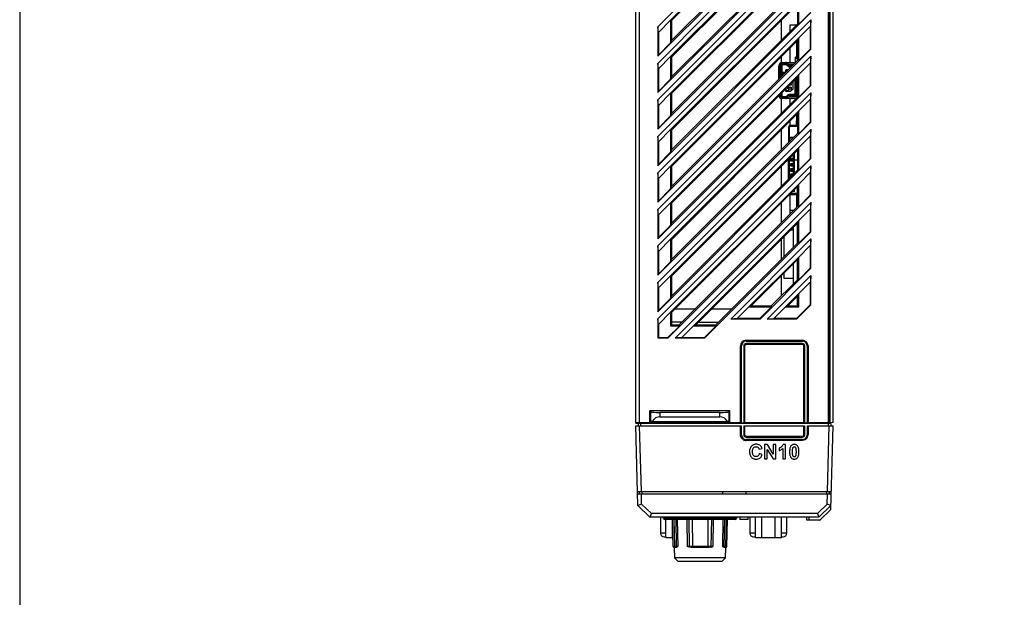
# Model space of a CAD drawing. Header units: millimetres. Extents: x 4414 to 5520, y -269 to 495.
# Tile 27 of 53: x 4414 to 4624, y 40 to 163. Entities that reach past the tile are written whole.
import ezdxf

# ---------------------------------------------------------------- set-up
doc = ezdxf.new("R2010")
doc.units = ezdxf.units.MM
doc.header["$LTSCALE"] = 23.1
doc.layers.get('0').update_dxf_attribs({"linetype": 'CONTINUOUS'})
doc.layers.add('TEXT', color=7, linetype='CONTINUOUS')

msp = doc.modelspace()

# ---------------------------------------------------------------- linework, layer by layer
at = {"color": 0, "linetype": 'Continuous'}
for p, q in [((4545.274, 76.622), (4545.274, 220.047)), ((4587.274, 76.753), (4587.274, 220.047)), ((4546.074, 76.712), (4546.074, 215.559)), ((4586.297, 76.712), (4586.297, 215.559)), ((4586.397, 76.71), (4586.397, 215.557)), ((4586.408, 215.462), (4586.408, 76.708)), ((4586.564, 215.459), (4586.564, 76.716)), ((4552.673, 162.455), (4579.983, 189.765)), ((4579.784, 189.286), (4552.88, 162.37)), ((4549.967, 154.779), (4582.581, 187.392)), ((4552.883, 158.127), (4579.784, 185.015)), ((4552.673, 154.677), (4579.983, 181.987)), ((4579.784, 181.508), (4552.88, 154.592)), ((4549.967, 147), (4582.581, 179.614)), ((4552.883, 150.349), (4579.784, 177.237)), ((4552.673, 146.899), (4579.983, 174.209)), ((4579.784, 173.73), (4552.88, 146.813)), ((4549.967, 139.222), (4582.581, 171.836)), ((4552.883, 142.57), (4579.784, 169.459)), ((4552.673, 139.121), (4579.983, 166.431)), ((4579.784, 165.952), (4552.88, 139.035)), ((4579.674, 165.841), (4579.674, 161.571)), ((4579.784, 161.681), (4579.784, 165.952)), ((4579.983, 161.599), (4579.983, 166.432)), ((4549.967, 131.444), (4582.581, 164.058)), ((4579.983, 161.599), (4582.483, 164.099)), ((4550.065, 159.849), (4552.673, 162.457)), ((4552.673, 162.457), (4552.677, 157.627)), ((4552.673, 162.455), (4552.88, 162.37)), ((4552.88, 162.37), (4552.883, 158.127)), ((4552.883, 134.792), (4579.784, 161.681)), ((4576.274, 158.172), (4576.274, 162.439)), ((4579.983, 161.599), (4579.784, 161.681)), ((4582.581, 162.53), (4582.483, 161.153)), ((4582.581, 156.28), (4582.581, 162.521)), ((4550.065, 159.849), (4549.967, 161.029)), ((4549.967, 161.02), (4549.967, 154.779)), ((4550.065, 159.849), (4550.065, 155.016)), ((4578.174, 160.071), (4578.174, 161.435)), ((4578.174, 161.435), (4579.538, 161.435)), ((4579.983, 158.654), (4582.483, 161.153)), ((4582.483, 156.32), (4582.483, 161.153)), ((4550.065, 155.016), (4552.677, 157.627)), ((4552.673, 131.343), (4579.983, 158.653)), ((4552.677, 157.627), (4552.883, 158.127)), ((4579.784, 158.174), (4552.88, 131.257)), ((4579.574, 154.527), (4579.574, 157.963)), ((4579.674, 153.792), (4579.674, 158.063)), ((4579.983, 158.653), (4579.784, 158.174)), ((4579.784, 153.903), (4579.784, 158.174)), ((4579.983, 153.82), (4579.983, 158.654)), ((4549.967, 123.666), (4582.581, 156.28)), ((4578.174, 153.427), (4578.174, 156.562)), ((4579.784, 157.047), (4579.674, 157.047)), ((4579.674, 156.047), (4579.784, 156.047)), ((4579.674, 155.547), (4579.784, 155.547)), ((4579.983, 153.82), (4582.483, 156.32)), ((4582.581, 156.28), (4582.483, 156.32)), ((4549.967, 154.779), (4550.065, 155.016)), ((4550.065, 152.071), (4549.967, 153.251)), ((4549.967, 153.242), (4549.967, 147)), ((4550.065, 152.071), (4552.673, 154.679)), ((4552.673, 154.679), (4552.677, 149.849)), ((4552.673, 154.677), (4552.88, 154.592)), ((4552.88, 154.592), (4552.883, 150.349)), ((4552.883, 127.014), (4579.784, 153.903)), ((4576.274, 153.427), (4576.274, 154.661)), ((4576.424, 153.427), (4579.074, 153.427)), ((4576.424, 150.544), (4576.424, 153.177)), ((4577.206, 153.177), (4576.424, 153.177)), ((4577.206, 153.177), (4577.206, 153.027)), ((4579.274, 153.627), (4579.274, 154.527)), ((4579.674, 154.527), (4579.274, 154.527)), ((4579.274, 154.377), (4579.674, 154.377)), ((4579.983, 153.82), (4579.784, 153.903)), ((4579.983, 150.876), (4582.483, 153.375)), ((4582.581, 154.752), (4582.483, 153.375)), ((4582.483, 148.542), (4582.483, 153.375)), ((4582.581, 148.502), (4582.581, 154.743)), ((4550.065, 152.071), (4550.065, 147.237)), ((4575.724, 149.844), (4575.724, 152.727)), ((4575.974, 152.727), (4575.974, 150.094)), ((4575.974, 152.727), (4576.124, 152.727)), ((4576.424, 153.027), (4576.124, 152.727)), ((4576.124, 150.244), (4576.124, 152.727)), ((4576.124, 152.153), (4576.377, 152.177)), ((4576.377, 151.678), (4576.124, 151.702)), ((4576.413, 152.191), (4576.128, 152.252)), ((4576.128, 151.603), (4576.413, 151.664)), ((4576.274, 152.877), (4576.274, 152.987)), ((4576.377, 152.177), (4576.377, 151.678)), ((4576.424, 153.027), (4577.206, 153.027)), ((4576.524, 150.977), (4576.524, 151.377)), ((4576.524, 151.377), (4577.174, 151.377)), ((4576.774, 151.027), (4576.774, 151.327)), ((4576.774, 151.327), (4577.174, 151.327)), ((4576.907, 151.027), (4576.774, 151.027)), ((4576.869, 151.027), (4576.869, 151.327)), ((4577.274, 151.877), (4577.174, 151.777)), ((4577.174, 151.777), (4577.174, 151.294)), ((4577.174, 151.777), (4577.274, 151.736)), ((4577.758, 151.877), (4577.274, 151.877)), ((4577.274, 151.877), (4577.315, 151.777)), ((4577.274, 151.736), (4577.315, 151.777)), ((4577.274, 151.393), (4577.274, 151.736)), ((4577.315, 151.777), (4577.658, 151.777)), ((4577.468, 152.873), (4577.599, 152.945)), ((4578.908, 153.027), (4577.845, 153.027)), ((4578.793, 152.912), (4578.08, 152.912)), ((4578.08, 152.512), (4578.08, 152.662)), ((4578.543, 152.662), (4578.08, 152.662)), ((4578.08, 152.512), (4578.393, 152.512)), ((4578.724, 152.912), (4578.724, 153.027)), ((4550.065, 147.237), (4552.677, 149.849)), ((4552.656, 123.546), (4579.983, 150.874)), ((4552.677, 149.849), (4552.883, 150.349)), ((4579.784, 150.395), (4552.863, 123.46)), ((4575.699, 150.324), (4575.706, 150.326)), ((4575.699, 149.82), (4575.699, 150.324)), ((4575.706, 150.326), (4575.706, 149.827)), ((4576.142, 150.262), (4576.142, 150.391)), ((4576.142, 150.391), (4576.264, 150.384)), ((4576.857, 150.977), (4576.524, 150.977)), ((4578.324, 148.934), (4578.324, 148.577)), ((4578.774, 147.822), (4578.774, 149.384)), ((4579.224, 146.942), (4579.224, 149.834)), ((4579.624, 149.197), (4579.224, 149.197)), ((4579.624, 149.177), (4579.224, 149.177)), ((4579.374, 149.197), (4579.374, 149.984)), ((4579.374, 146.942), (4579.374, 149.177)), ((4579.624, 146.127), (4579.624, 150.235)), ((4579.624, 149.727), (4579.674, 149.727)), ((4579.674, 149.427), (4579.624, 149.427)), ((4579.624, 148.927), (4579.674, 148.927)), ((4579.674, 150.285), (4579.674, 146.014)), ((4579.983, 150.874), (4579.784, 150.395)), ((4579.784, 146.124), (4579.784, 150.395)), ((4579.983, 146.042), (4579.983, 150.876)), ((4549.967, 115.888), (4582.581, 148.502)), ((4549.967, 147), (4550.065, 147.237)), ((4550.065, 144.292), (4552.673, 146.9)), ((4552.673, 146.9), (4552.677, 142.071)), ((4552.673, 146.899), (4552.88, 146.813)), ((4576.339, 146.948), (4576.413, 146.964)), ((4576.377, 146.978), (4576.369, 146.978)), ((4576.377, 146.986), (4576.377, 146.978)), ((4576.424, 145.977), (4576.424, 147.033)), ((4577.174, 147.777), (4577.174, 147.377)), ((4577.174, 147.377), (4577.274, 147.419)), ((4577.174, 147.377), (4577.274, 147.277)), ((4577.274, 147.419), (4577.274, 147.883)), ((4577.315, 147.377), (4577.274, 147.419)), ((4577.274, 147.277), (4577.315, 147.377)), ((4578.074, 147.277), (4577.274, 147.277)), ((4577.824, 147.377), (4577.315, 147.377)), ((4577.624, 147.952), (4577.624, 148.002)), ((4577.624, 148.002), (4577.774, 148.002)), ((4577.774, 147.952), (4577.624, 147.952)), ((4577.774, 148.002), (4577.774, 147.952)), ((4577.824, 148.434), (4577.824, 148.177)), ((4577.824, 148.177), (4578.324, 148.177)), ((4577.824, 147.777), (4577.824, 147.377)), ((4578.324, 147.777), (4577.824, 147.777)), ((4578.061, 147.277), (4577.824, 147.377)), ((4578.324, 148.577), (4577.967, 148.577)), ((4578.074, 147.277), (4578.774, 147.822)), ((4578.324, 148.177), (4578.324, 147.777)), ((4579.374, 146.942), (4579.224, 146.942)), ((4579.674, 148.627), (4579.624, 148.627)), ((4579.624, 148.127), (4579.674, 148.127)), ((4579.674, 147.827), (4579.624, 147.827)), ((4579.674, 147.777), (4579.624, 147.777)), ((4579.674, 146.977), (4579.624, 146.977)), ((4579.983, 146.042), (4582.483, 148.542)), ((4582.581, 148.502), (4582.483, 148.542)), ((4582.581, 146.974), (4582.483, 145.597)), ((4582.581, 140.723), (4582.581, 146.965)), ((4550.065, 144.292), (4549.967, 145.473)), ((4549.967, 145.463), (4549.967, 139.222)), ((4552.863, 119.216), (4579.784, 146.124)), ((4552.88, 146.813), (4552.883, 142.57)), ((4575.974, 146.583), (4575.974, 146.427)), ((4576.124, 146.427), (4575.974, 146.427)), ((4576.124, 146.427), (4576.124, 146.733)), ((4576.124, 146.427), (4576.424, 146.127)), ((4576.274, 146.167), (4576.274, 146.277)), ((4576.274, 142.616), (4576.274, 145.727)), ((4577.206, 146.127), (4576.424, 146.127)), ((4576.424, 145.977), (4577.206, 145.977)), ((4579.074, 145.727), (4576.424, 145.727)), ((4577.206, 146.127), (4577.206, 145.977)), ((4577.468, 146.282), (4577.599, 146.209)), ((4579.624, 146.127), (4577.845, 146.127)), ((4578.08, 146.492), (4578.08, 146.642)), ((4578.924, 146.642), (4578.08, 146.642)), ((4578.08, 146.492), (4578.924, 146.492)), ((4578.924, 146.242), (4578.08, 146.242)), ((4578.174, 144.515), (4578.174, 145.727)), ((4578.724, 146.127), (4578.724, 146.242)), ((4578.924, 146.642), (4578.924, 146.492)), ((4579.624, 146.277), (4579.141, 146.277)), ((4579.174, 146.119), (4579.174, 146.127)), ((4579.524, 145.923), (4579.524, 146.127)), ((4579.574, 145.914), (4579.574, 146.127)), ((4579.983, 146.042), (4579.784, 146.124)), ((4579.983, 143.097), (4582.483, 145.597)), ((4582.483, 140.764), (4582.483, 145.597)), ((4550.065, 144.292), (4550.065, 139.459)), ((4552.656, 115.768), (4579.983, 143.096)), ((4579.983, 143.096), (4579.784, 142.617)), ((4579.983, 138.264), (4579.983, 143.097)), ((4549.967, 108.109), (4582.581, 140.723)), ((4550.065, 139.459), (4552.677, 142.071)), ((4552.677, 142.071), (4552.883, 142.57)), ((4579.784, 142.617), (4552.863, 115.682)), ((4578.174, 140.036), (4578.174, 141.006)), ((4579.438, 141.033), (4579.455, 140.036)), ((4579.564, 140.183), (4579.574, 140.736)), ((4579.571, 140.586), (4579.674, 140.584)), ((4579.574, 140.736), (4579.574, 142.406)), ((4579.574, 140.736), (4579.674, 140.734)), ((4579.674, 142.506), (4579.674, 138.236)), ((4579.784, 138.346), (4579.784, 142.617)), ((4579.983, 138.264), (4582.483, 140.764)), ((4582.581, 140.723), (4582.483, 140.764)), ((4549.967, 139.222), (4550.065, 139.459)), ((4550.065, 136.514), (4552.673, 139.122)), ((4552.673, 139.122), (4552.677, 134.293)), ((4552.673, 139.121), (4552.88, 139.035)), ((4552.88, 139.035), (4552.883, 134.792)), ((4576.274, 134.838), (4576.274, 139.105)), ((4577.824, 139.736), (4577.824, 136.387)), ((4577.944, 139.386), (4577.824, 139.386)), ((4577.854, 139.086), (4577.854, 138.286)), ((4577.854, 139.086), (4577.944, 139.086)), ((4577.944, 139.736), (4577.944, 139.386)), ((4577.974, 139.736), (4577.944, 139.736)), ((4577.944, 139.086), (4577.944, 138.286)), ((4577.974, 139.666), (4578.174, 139.866)), ((4577.974, 136.537), (4577.974, 139.736)), ((4579.524, 140.036), (4578.124, 140.036)), ((4578.124, 139.916), (4578.124, 139.886)), ((4578.124, 139.916), (4579.374, 139.916)), ((4579.524, 139.886), (4578.124, 139.886)), ((4578.174, 139.866), (4578.174, 139.886)), ((4578.174, 139.866), (4579.674, 139.866)), ((4578.674, 139.886), (4578.674, 139.866)), ((4578.674, 139.866), (4578.733, 139.886)), ((4579.274, 139.866), (4579.274, 139.886)), ((4579.374, 139.916), (4579.374, 140.036)), ((4579.458, 139.885), (4579.458, 139.866)), ((4579.474, 140.048), (4579.474, 140.036)), ((4579.524, 140.036), (4579.524, 139.886)), ((4582.581, 139.196), (4582.483, 137.819)), ((4582.581, 132.945), (4582.581, 139.186)), ((4550.065, 136.514), (4549.967, 137.695)), ((4549.967, 137.685), (4549.967, 131.444)), ((4550.065, 136.514), (4550.065, 131.681)), ((4552.863, 111.438), (4579.784, 138.346)), ((4577.944, 137.986), (4577.824, 137.986)), ((4577.824, 137.136), (4577.974, 137.136)), ((4577.824, 136.523), (4577.944, 136.523)), ((4577.854, 138.286), (4577.944, 138.286)), ((4577.944, 136.507), (4577.944, 137.986)), ((4577.966, 136.529), (4577.944, 136.523)), ((4577.974, 137.486), (4578.923, 137.486)), ((4578.723, 137.286), (4577.974, 137.286)), ((4578.024, 137.286), (4578.024, 136.587)), ((4578.524, 137.186), (4578.524, 137.087)), ((4578.623, 137.186), (4578.524, 137.186)), ((4579.983, 138.264), (4579.784, 138.346)), ((4579.983, 135.319), (4582.483, 137.819)), ((4582.483, 132.986), (4582.483, 137.819)), ((4550.065, 131.681), (4552.677, 134.293)), ((4552.673, 108.008), (4579.983, 135.318)), ((4552.677, 134.293), (4552.883, 134.792)), ((4579.784, 134.839), (4552.88, 107.922)), ((4579.674, 134.728), (4579.674, 130.458)), ((4579.983, 135.318), (4579.784, 134.839)), ((4579.784, 130.568), (4579.784, 134.839)), ((4579.983, 130.486), (4579.983, 135.319)), ((4549.967, 100.331), (4582.581, 132.945)), ((4577.824, 128.609), (4577.824, 132.877)), ((4577.824, 132.686), (4577.974, 132.686)), ((4577.944, 128.729), (4577.944, 132.998)), ((4577.974, 128.759), (4577.974, 133.028)), ((4578.274, 132.436), (4578.274, 133.036)), ((4578.274, 133.036), (4578.874, 133.036)), ((4578.874, 132.436), (4578.274, 132.436)), ((4578.514, 132.886), (4578.474, 132.806)), ((4578.474, 132.806), (4578.474, 132.666)), ((4578.874, 132.806), (4578.474, 132.806)), ((4578.874, 132.666), (4578.474, 132.666)), ((4578.474, 132.666), (4578.514, 132.586)), ((4578.874, 133.536), (4578.482, 133.536)), ((4578.874, 132.886), (4578.514, 132.886)), ((4578.514, 132.586), (4578.874, 132.586)), ((4578.621, 132.886), (4578.59, 132.806)), ((4578.59, 132.666), (4578.59, 132.806)), ((4578.59, 132.666), (4578.621, 132.586)), ((4578.632, 133.686), (4578.874, 133.686)), ((4578.874, 133.766), (4578.712, 133.766)), ((4578.824, 133.686), (4578.824, 133.536)), ((4578.824, 133.036), (4578.824, 132.886)), ((4578.824, 132.586), (4578.824, 132.436)), ((4578.874, 133.906), (4578.851, 133.906)), ((4578.874, 129.658), (4578.874, 133.928)), ((4579.674, 132.636), (4578.874, 132.636)), ((4579.074, 129.858), (4579.074, 134.128)), ((4579.983, 130.486), (4582.483, 132.986)), ((4582.581, 132.945), (4582.483, 132.986)), ((4549.967, 131.444), (4550.065, 131.681)), ((4550.065, 128.736), (4552.673, 131.344)), ((4552.673, 131.344), (4552.677, 126.514)), ((4552.673, 131.343), (4552.88, 131.257)), ((4552.88, 131.257), (4552.883, 127.014)), ((4552.883, 103.68), (4579.784, 130.568)), ((4576.274, 127.059), (4576.274, 131.327)), ((4578.274, 131.336), (4578.274, 131.936)), ((4578.274, 131.936), (4578.874, 131.936)), ((4578.874, 131.336), (4578.274, 131.336)), ((4578.274, 130.236), (4578.274, 130.836)), ((4578.274, 130.836), (4578.874, 130.836)), ((4578.874, 130.236), (4578.274, 130.236)), ((4578.514, 131.786), (4578.474, 131.706)), ((4578.474, 131.706), (4578.474, 131.566)), ((4578.874, 131.706), (4578.474, 131.706)), ((4578.874, 131.566), (4578.474, 131.566)), ((4578.474, 131.566), (4578.514, 131.486)), ((4578.514, 130.686), (4578.474, 130.606)), ((4578.474, 130.606), (4578.474, 130.466)), ((4578.874, 130.606), (4578.474, 130.606)), ((4578.874, 130.466), (4578.474, 130.466)), ((4578.474, 130.466), (4578.514, 130.386)), ((4578.874, 131.786), (4578.514, 131.786)), ((4578.514, 131.486), (4578.874, 131.486)), ((4578.874, 130.686), (4578.514, 130.686)), ((4578.514, 130.386), (4578.874, 130.386)), ((4578.621, 131.786), (4578.59, 131.706)), ((4578.59, 131.566), (4578.59, 131.706)), ((4578.59, 131.566), (4578.621, 131.486)), ((4578.621, 130.686), (4578.59, 130.606)), ((4578.59, 130.466), (4578.59, 130.606)), ((4578.59, 130.466), (4578.621, 130.386)), ((4578.824, 131.936), (4578.824, 131.786)), ((4578.824, 131.486), (4578.824, 131.336)), ((4578.824, 130.836), (4578.824, 130.686)), ((4578.824, 130.386), (4578.824, 130.236)), ((4578.874, 131.799), (4578.826, 131.786)), ((4578.826, 131.486), (4578.874, 131.472)), ((4579.983, 130.486), (4579.784, 130.568)), ((4579.983, 127.541), (4582.483, 130.041)), ((4582.581, 131.418), (4582.483, 130.041)), ((4582.483, 125.208), (4582.483, 130.041)), ((4582.581, 125.167), (4582.581, 131.408)), ((4550.065, 128.736), (4549.967, 129.917)), ((4549.967, 129.907), (4549.967, 123.666)), ((4550.065, 128.736), (4550.065, 123.903)), ((4578.274, 129.136), (4578.274, 129.736)), ((4578.274, 129.736), (4578.874, 129.736)), ((4578.351, 129.136), (4578.274, 129.136)), ((4578.514, 129.586), (4578.474, 129.506)), ((4578.474, 129.506), (4578.474, 129.366)), ((4578.721, 129.506), (4578.474, 129.506)), ((4578.581, 129.366), (4578.474, 129.366)), ((4578.474, 129.366), (4578.51, 129.294)), ((4578.801, 129.586), (4578.514, 129.586)), ((4578.621, 129.586), (4578.59, 129.506)), ((4578.59, 129.375), (4578.59, 129.506)), ((4578.824, 129.736), (4578.824, 129.608)), ((4550.065, 123.903), (4552.677, 126.514)), ((4552.673, 100.23), (4579.983, 127.54)), ((4552.677, 126.514), (4552.883, 127.014)), ((4579.784, 127.061), (4552.88, 100.144)), ((4579.074, 125.936), (4578.66, 125.936)), ((4578.86, 126.136), (4578.874, 126.136)), ((4578.874, 126.136), (4578.874, 126.15)), ((4578.874, 126.136), (4579.074, 125.936)), ((4579.074, 125.936), (4579.074, 126.35)), ((4579.674, 122.68), (4579.674, 126.95)), ((4579.983, 127.54), (4579.784, 127.061)), ((4579.784, 122.79), (4579.784, 127.061)), ((4579.983, 122.708), (4579.983, 127.541)), ((4549.967, 123.666), (4550.065, 123.903)), ((4552.154, 94.74), (4582.581, 125.167)), ((4578.124, 125.336), (4579.524, 125.336)), ((4578.174, 121.18), (4578.174, 125.336)), ((4579.374, 125.456), (4578.18, 125.456)), ((4579.524, 125.486), (4578.21, 125.486)), ((4578.224, 125.496), (4578.224, 125.487)), ((4578.23, 125.506), (4579.674, 125.506)), ((4578.621, 125.506), (4578.624, 125.496)), ((4578.624, 125.487), (4578.624, 125.496)), ((4578.674, 125.486), (4578.674, 125.506)), ((4578.733, 125.486), (4578.674, 125.506)), ((4579.274, 125.486), (4579.274, 125.506)), ((4579.374, 125.336), (4579.374, 125.456)), ((4579.474, 125.323), (4579.474, 125.336)), ((4579.524, 125.336), (4579.524, 125.486)), ((4579.574, 124.636), (4579.564, 125.188)), ((4579.571, 124.786), (4579.674, 124.787)), ((4579.674, 124.637), (4579.574, 124.636)), ((4579.574, 122.58), (4579.574, 124.636)), ((4579.983, 122.708), (4582.483, 125.208)), ((4582.581, 125.167), (4582.483, 125.208)), ((4550.065, 120.958), (4549.967, 122.138)), ((4549.967, 122.129), (4549.967, 115.888)), ((4550.065, 120.958), (4552.656, 123.549)), ((4552.656, 123.549), (4552.656, 118.716)), ((4552.656, 123.546), (4552.863, 123.46)), ((4552.863, 123.46), (4552.863, 119.216)), ((4554.527, 97.545), (4579.784, 122.79)), ((4576.274, 119.281), (4576.274, 123.549)), ((4578.174, 121.935), (4578.928, 121.935)), ((4579.674, 123.337), (4579.784, 123.337)), ((4579.674, 122.68), (4579.674, 122.837)), ((4579.674, 122.837), (4579.784, 122.837)), ((4579.983, 122.708), (4579.784, 122.79)), ((4579.983, 119.763), (4582.483, 122.263)), ((4582.581, 123.64), (4582.483, 122.263)), ((4582.483, 117.43), (4582.483, 122.263)), ((4582.581, 117.389), (4582.581, 123.63)), ((4550.065, 120.958), (4550.065, 116.125)), ((4557.559, 97.338), (4579.983, 119.762)), ((4579.983, 119.762), (4579.784, 119.283)), ((4579.983, 114.93), (4579.983, 119.763)), ((4550.065, 116.125), (4552.656, 118.716)), ((4552.656, 118.716), (4552.863, 119.216)), ((4579.784, 119.283), (4558.055, 97.543)), ((4578.874, 117.737), (4578.239, 117.737)), ((4578.874, 114.102), (4578.874, 118.372)), ((4579.674, 118.837), (4579.339, 118.837)), ((4579.674, 114.902), (4579.674, 119.172)), ((4579.674, 118.837), (4579.674, 119.172)), ((4579.674, 114.902), (4579.674, 118.837)), ((4579.784, 115.012), (4579.784, 119.283)), ((4549.967, 115.888), (4550.065, 116.125)), ((4550.065, 113.18), (4552.656, 115.771)), ((4552.656, 115.771), (4552.656, 110.938)), ((4552.656, 115.768), (4552.863, 115.682)), ((4552.863, 115.682), (4552.863, 111.438)), ((4559.932, 94.74), (4582.581, 117.389)), ((4565.479, 98.76), (4582.581, 115.852)), ((4576.274, 111.503), (4576.274, 115.77)), ((4576.874, 112.103), (4576.874, 116.371)), ((4579.983, 114.93), (4582.483, 117.43)), ((4582.581, 117.389), (4582.483, 117.43)), ((4582.581, 115.861), (4582.483, 114.484)), ((4582.581, 109.611), (4582.581, 115.852)), ((4550.065, 113.18), (4549.967, 114.36)), ((4549.967, 114.351), (4549.967, 108.109)), ((4562.307, 97.542), (4579.784, 115.012)), ((4579.983, 114.93), (4579.784, 115.012)), ((4579.983, 111.985), (4582.483, 114.484)), ((4582.483, 109.651), (4582.483, 114.484)), ((4550.065, 113.18), (4550.065, 108.347)), ((4552.656, 110.938), (4552.863, 111.438)), ((4569.357, 101.358), (4579.983, 111.984)), ((4579.784, 111.504), (4569.844, 101.559)), ((4579.674, 107.123), (4579.674, 111.394)), ((4579.674, 107.123), (4579.674, 111.394)), ((4579.983, 111.984), (4579.784, 111.504)), ((4579.784, 107.234), (4579.784, 111.504)), ((4579.983, 107.151), (4579.983, 111.985)), ((4550.065, 108.347), (4552.656, 110.938)), ((4571.73, 98.76), (4582.581, 109.611)), ((4578.874, 106.337), (4578.874, 110.593)), ((4579.983, 107.151), (4582.483, 109.651)), ((4582.581, 109.611), (4582.483, 109.651)), ((4549.967, 108.109), (4550.065, 108.347)), ((4550.065, 105.401), (4552.673, 108.01)), ((4552.673, 108.01), (4552.677, 103.18)), ((4552.673, 108.008), (4552.88, 107.922)), ((4552.88, 107.922), (4552.883, 103.68)), ((4573.257, 98.76), (4582.581, 108.074)), ((4574.106, 101.558), (4579.784, 107.234)), ((4576.274, 103.725), (4576.274, 107.992)), ((4576.874, 107.437), (4576.874, 108.593)), ((4578.874, 107.437), (4576.874, 107.437)), ((4579.983, 107.151), (4579.784, 107.234)), ((4582.581, 108.083), (4582.483, 106.706)), ((4582.581, 101.833), (4582.581, 108.074)), ((4550.065, 105.401), (4549.967, 106.582)), ((4549.967, 106.572), (4549.967, 100.331)), ((4550.065, 105.401), (4550.065, 100.568)), ((4578.887, 106.337), (4578.874, 106.337)), ((4579.983, 104.207), (4582.483, 106.706)), ((4582.483, 101.873), (4582.483, 106.706)), ((4550.065, 100.568), (4552.677, 103.18)), ((4552.677, 103.18), (4552.883, 103.68)), ((4577.135, 101.358), (4579.983, 104.205)), ((4579.784, 103.726), (4577.616, 101.557)), ((4579.674, 102.337), (4579.674, 103.616)), ((4579.674, 101.556), (4579.674, 103.616)), ((4579.983, 104.205), (4579.784, 103.726)), ((4579.784, 101.556), (4579.784, 103.726)), ((4579.983, 101.358), (4579.983, 104.207)), ((4553.72, 100.984), (4557.956, 100.972)), ((4561.471, 100.961), (4565.715, 100.949)), ((4566.856, 98.858), (4569.357, 101.358)), ((4569.357, 101.358), (4569.844, 101.559)), ((4569.357, 101.358), (4574.189, 101.358)), ((4569.844, 101.559), (4574.106, 101.558)), ((4571.689, 98.858), (4574.189, 101.358)), ((4574.189, 101.358), (4574.106, 101.558)), ((4574.634, 98.858), (4577.135, 101.358)), ((4577.135, 101.358), (4577.616, 101.557)), ((4577.135, 101.358), (4579.983, 101.358)), ((4577.616, 101.557), (4579.784, 101.556)), ((4582.483, 101.873), (4579.467, 98.858)), ((4579.508, 98.76), (4582.581, 101.833)), ((4579.784, 102.337), (4579.674, 102.337)), ((4579.784, 101.837), (4579.674, 101.837)), ((4579.983, 101.358), (4579.784, 101.556)), ((4582.581, 101.833), (4582.483, 101.873)), ((4549.967, 100.331), (4550.065, 100.568)), ((4550.065, 97.623), (4549.967, 98.804)), ((4549.967, 98.794), (4549.967, 94.74)), ((4550.065, 97.623), (4552.673, 100.231)), ((4552.673, 100.231), (4552.677, 97.338)), ((4552.673, 100.23), (4552.88, 100.144)), ((4552.88, 100.144), (4552.883, 97.545)), ((4566.856, 98.858), (4565.479, 98.76)), ((4571.73, 98.76), (4565.479, 98.76)), ((4571.689, 98.858), (4566.856, 98.858)), ((4571.73, 98.76), (4571.689, 98.858)), ((4573.257, 98.76), (4574.634, 98.858)), ((4579.508, 98.76), (4573.257, 98.76)), ((4579.467, 98.858), (4574.634, 98.858)), ((4579.508, 98.76), (4579.467, 98.858)), ((4550.065, 97.623), (4550.065, 94.838)), ((4552.113, 94.838), (4554.613, 97.338)), ((4552.677, 97.338), (4552.883, 97.545)), ((4552.677, 97.338), (4554.613, 97.338)), ((4555.061, 98.078), (4552.883, 98.085)), ((4552.883, 97.545), (4554.527, 97.545)), ((4554.613, 97.338), (4554.527, 97.545)), ((4555.058, 94.838), (4557.558, 97.338)), ((4557.558, 97.338), (4562.391, 97.338)), ((4557.559, 97.338), (4558.055, 97.543)), ((4558.055, 97.543), (4562.307, 97.542)), ((4562.815, 98.051), (4558.577, 98.065)), ((4559.891, 94.838), (4562.391, 97.338)), ((4562.391, 97.338), (4562.307, 97.542)), ((4549.967, 94.74), (4550.065, 94.838)), ((4549.967, 94.74), (4552.154, 94.74)), ((4550.065, 94.838), (4552.113, 94.838)), ((4552.154, 94.74), (4552.113, 94.838)), ((4555.058, 94.838), (4553.681, 94.74)), ((4553.691, 94.74), (4559.932, 94.74)), ((4555.058, 94.838), (4559.891, 94.838)), ((4559.932, 94.74), (4559.891, 94.838)), ((4567.549, 76.712), (4567.549, 93.042)), ((4567.549, 93.042), (4567.749, 93.042)), ((4567.749, 76.705), (4567.749, 93.042)), ((4568.249, 93.042), (4568.249, 76.705)), ((4568.449, 93.042), (4568.249, 93.042)), ((4568.449, 93.042), (4568.449, 76.712)), ((4568.749, 94.242), (4568.749, 94.042)), ((4568.749, 94.242), (4580.749, 94.242)), ((4568.749, 94.042), (4580.749, 94.042)), ((4568.749, 93.342), (4568.749, 93.542)), ((4580.749, 93.542), (4568.749, 93.542)), ((4580.749, 93.342), (4568.749, 93.342)), ((4580.749, 94.242), (4580.749, 94.042)), ((4580.749, 93.342), (4580.749, 93.542)), ((4581.049, 76.712), (4581.049, 93.042)), ((4581.049, 93.042), (4581.249, 93.042)), ((4581.249, 76.705), (4581.249, 93.042)), ((4581.749, 93.042), (4581.749, 76.705)), ((4581.949, 93.042), (4581.749, 93.042)), ((4581.949, 93.042), (4581.949, 76.712)), ((4548.274, 76.712), (4548.274, 79.212)), ((4565.274, 79.212), (4548.274, 79.212)), ((4548.274, 79.212), (4548.427, 79.06)), ((4548.427, 79.06), (4548.427, 76.865)), ((4550.412, 78.844), (4550.412, 77.965)), ((4563.136, 78.844), (4550.412, 78.844)), ((4550.412, 77.965), (4563.136, 77.965)), ((4563.136, 77.965), (4563.136, 78.844)), ((4565.274, 79.212), (4565.121, 79.06)), ((4565.121, 76.865), (4565.121, 79.06)), ((4565.274, 76.712), (4565.274, 79.212)), ((4546.074, 76.712), (4545.274, 76.683)), ((4545.274, 76.627), (4553.274, 76.626)), ((4545.274, 76.622), (4549.274, 76.622)), ((4545.719, 59.046), (4545.274, 76.022)), ((4545.274, 76.022), (4567.749, 76.022)), ((4545.774, 76.522), (4545.774, 76.022)), ((4586.774, 76.522), (4545.774, 76.522)), ((4546.074, 76.712), (4567.549, 76.712)), ((4546.441, 62.047), (4546.075, 76.022)), ((4546.274, 76.522), (4546.274, 76.022)), ((4547.274, 76.622), (4547.274, 76.522)), ((4548.427, 76.865), (4548.274, 76.712)), ((4548.756, 76.973), (4564.792, 76.973)), ((4548.874, 76.622), (4548.874, 76.522)), ((4550.049, 76.627), (4550.049, 76.522)), ((4551.549, 76.522), (4551.549, 76.627)), ((4553.274, 76.658), (4553.274, 76.522)), ((4566.749, 76.658), (4553.274, 76.658)), ((4565.121, 76.865), (4565.274, 76.712)), ((4566.749, 76.658), (4566.749, 76.522)), ((4582.749, 76.623), (4566.749, 76.625)), ((4567.549, 74.117), (4567.549, 76.022)), ((4567.749, 76.694), (4568.249, 76.694)), ((4567.749, 74.122), (4567.749, 76.022)), ((4568.249, 76.022), (4568.249, 74.122)), ((4568.249, 76.022), (4581.249, 76.022)), ((4568.449, 76.712), (4581.049, 76.712)), ((4568.449, 76.022), (4568.449, 74.117)), ((4573.274, 76.522), (4573.274, 76.624)), ((4575.274, 76.624), (4575.274, 76.522)), ((4577.574, 76.522), (4577.574, 76.623)), ((4578.074, 76.623), (4578.074, 76.522)), ((4579.674, 76.623), (4579.674, 76.522)), ((4581.049, 74.117), (4581.049, 76.022)), ((4581.249, 76.694), (4581.749, 76.694)), ((4581.249, 74.122), (4581.249, 76.022)), ((4581.274, 76.623), (4581.274, 76.522)), ((4581.749, 76.022), (4581.749, 74.122)), ((4581.749, 76.022), (4587.274, 76.022)), ((4581.949, 76.712), (4586.49, 76.712)), ((4581.949, 76.022), (4581.949, 74.117)), ((4582.374, 76.623), (4582.374, 76.522)), ((4582.749, 76.658), (4582.749, 76.522)), ((4584.774, 76.658), (4582.749, 76.658)), ((4584.774, 76.522), (4584.774, 76.658)), ((4587.274, 76.753), (4585.34, 76.652)), ((4585.774, 76.522), (4585.774, 76.675)), ((4586.107, 62.047), (4586.473, 76.022)), ((4586.174, 76.522), (4586.174, 76.696)), ((4586.274, 76.522), (4586.274, 76.022)), ((4586.774, 76.522), (4586.774, 76.022)), ((4586.808, 58.268), (4587.273, 76.022)), ((4567.549, 74.117), (4567.749, 74.122)), ((4568.449, 74.117), (4568.249, 74.122)), ((4568.749, 73.817), (4568.749, 73.622)), ((4568.749, 73.817), (4580.749, 73.817)), ((4568.749, 73.622), (4580.749, 73.622)), ((4580.749, 73.817), (4580.749, 73.622)), ((4581.049, 74.117), (4581.249, 74.122)), ((4581.949, 74.117), (4581.749, 74.122)), ((4568.749, 72.917), (4568.749, 73.122)), ((4580.749, 73.122), (4568.749, 73.122)), ((4580.749, 72.917), (4568.749, 72.917)), ((4572.691, 72.05), (4572.691, 68.987)), ((4573.292, 72.05), (4572.691, 72.05)), ((4574.552, 69.997), (4573.292, 72.05)), ((4574.552, 72.05), (4574.552, 69.997)), ((4575.125, 72.05), (4574.552, 72.05)), ((4575.125, 68.987), (4575.125, 72.05)), ((4577.149, 72.067), (4576.673, 72.067)), ((4577.149, 68.987), (4577.149, 72.067)), ((4580.749, 72.917), (4580.749, 73.122)), ((4571.54, 71.062), (4572.152, 71.207)), ((4571.54, 71.062), (4571.54, 71.072)), ((4572.16, 69.933), (4571.562, 70.116)), ((4573.265, 68.987), (4573.265, 71)), ((4573.265, 71), (4574.506, 68.987)), ((4575.806, 71.293), (4575.806, 70.758)), ((4576.563, 71.204), (4576.563, 68.987)), ((4572.691, 68.987), (4573.265, 68.987)), ((4574.506, 68.987), (4574.506, 68.998)), ((4574.506, 68.987), (4575.125, 68.987)), ((4576.563, 68.987), (4577.149, 68.987)), ((4545.64, 62.047), (4586.907, 62.047)), ((4545.654, 61.547), (4586.894, 61.547)), ((4546.054, 61.547), (4546.08, 62.047)), ((4546.511, 59.371), (4546.454, 61.547)), ((4546.62, 61.547), (4546.63, 62.047)), ((4563.774, 61.547), (4563.774, 62.047)), ((4568.774, 61.547), (4568.774, 62.047)), ((4585.928, 61.547), (4585.917, 62.047)), ((4586.037, 59.371), (4586.094, 61.547)), ((4586.494, 61.547), (4586.468, 62.047)), ((4548.284, 56.547), (4545.719, 59.046)), ((4546.511, 59.371), (4545.734, 59.032)), ((4546.511, 59.371), (4548.61, 57.326)), ((4583.938, 57.326), (4586.037, 59.371)), ((4586.829, 59.046), (4584.263, 56.547)), ((4586.814, 59.032), (4586.037, 59.371)), ((4548.293, 56.547), (4548.61, 57.326)), ((4583.938, 57.326), (4548.61, 57.326)), ((4583.938, 57.326), (4584.255, 56.547)), ((4586.748, 58.13), (4584.565, 56.004)), ((4584.263, 56.547), (4548.284, 56.547)), ((4584.263, 56.547), (4548.284, 56.547)), ((4550.499, 56.547), (4550.499, 53.197)), ((4566.719, 56.297), (4551.179, 56.297)), ((4566.469, 56.047), (4551.429, 56.047)), ((4551.678, 52.247), (4551.678, 56.047)), ((4553.063, 52.247), (4553.063, 56.047)), ((4553.256, 50.342), (4553.106, 56.047)), ((4553.352, 56.047), (4553.495, 50.342)), ((4553.771, 56.047), (4553.882, 50.342)), ((4554.062, 56.047), (4554.192, 50.342)), ((4556.128, 56.047), (4556.202, 50.342)), ((4556.528, 56.047), (4556.629, 50.342)), ((4557.272, 56.047), (4557.315, 50.342)), ((4560.625, 56.047), (4560.582, 50.342)), ((4561.369, 56.047), (4561.269, 50.342)), ((4561.77, 56.047), (4561.695, 50.342)), ((4563.835, 56.047), (4563.706, 50.342)), ((4564.127, 56.047), (4564.016, 50.342)), ((4564.546, 56.047), (4564.402, 50.342)), ((4564.642, 50.342), (4564.791, 56.047)), ((4567.454, 56.547), (4567.454, 56.097)), ((4569.204, 56.097), (4567.454, 56.097)), ((4569.204, 56.097), (4569.204, 56.547)), ((4569.549, 56.547), (4569.549, 53.197)), ((4570.728, 52.247), (4570.728, 56.547)), ((4572.113, 52.247), (4572.113, 56.547)), ((4574.884, 56.547), (4574.884, 52.247)), ((4576.27, 52.247), (4576.27, 56.547)), ((4577.449, 53.197), (4577.449, 56.547)), ((4581.713, 55.947), (4581.716, 56.547)), ((4584.426, 55.947), (4581.713, 55.947)), ((4582.213, 55.947), (4582.216, 56.547)), ((4551.678, 53.197), (4550.499, 53.197)), ((4570.728, 53.197), (4569.549, 53.197)), ((4577.449, 53.197), (4576.27, 53.197)), ((4551.299, 52.397), (4551.678, 52.397)), ((4551.349, 52.397), (4551.349, 52.297)), ((4551.678, 52.297), (4551.349, 52.297)), ((4551.678, 52.247), (4553.206, 52.247)), ((4554.192, 50.342), (4553.256, 50.342)), ((4561.695, 50.342), (4556.202, 50.342)), ((4564.642, 50.342), (4563.706, 50.342)), ((4570.349, 52.397), (4570.728, 52.397)), ((4570.399, 52.397), (4570.399, 52.297)), ((4570.728, 52.297), (4570.399, 52.297)), ((4570.728, 52.247), (4576.27, 52.247)), ((4576.27, 52.397), (4576.649, 52.397)), ((4576.599, 52.297), (4576.27, 52.297)), ((4576.599, 52.297), (4576.599, 52.397)), ((4553.737, 50.147), (4553.456, 50.147)), ((4553.461, 50.147), (4553.519, 47.926)), ((4564.442, 50.147), (4564.16, 50.147)), ((4564.379, 47.926), (4564.437, 50.147)), ((4564.379, 47.926), (4553.519, 47.926)), ((4554.319, 47.147), (4553.519, 47.926)), ((4563.579, 47.147), (4554.319, 47.147)), ((4563.579, 47.147), (4564.379, 47.926))]:
    msp.add_line(p, q, dxfattribs=at)
for points in [[(4549.967, 161.02), (4553.589, 164.646), (4557.211, 168.271), (4560.834, 171.896), (4564.457, 175.52), (4568.08, 179.144), (4571.704, 182.767), (4575.329, 186.39), (4578.955, 190.012), (4582.581, 193.634)], [(4549.967, 153.242), (4553.589, 156.868), (4557.211, 160.493), (4560.834, 164.118), (4564.457, 167.742), (4568.08, 171.366), (4571.704, 174.989), (4575.329, 178.611), (4578.955, 182.234), (4582.581, 185.855)], [(4549.967, 145.463), (4553.589, 149.089), (4557.211, 152.715), (4560.834, 156.34), (4564.457, 159.964), (4568.08, 163.587), (4571.704, 167.211), (4575.329, 170.833), (4578.955, 174.455), (4582.581, 178.077)], [(4549.967, 137.685), (4553.589, 141.311), (4557.211, 144.937), (4560.834, 148.562), (4564.457, 152.186), (4568.08, 155.809), (4571.704, 159.432), (4575.329, 163.055), (4578.955, 166.677), (4582.581, 170.299)], [(4549.967, 129.907), (4553.589, 133.533), (4557.211, 137.159), (4560.834, 140.783), (4564.457, 144.408), (4568.08, 148.031), (4571.704, 151.654), (4575.329, 155.277), (4578.955, 158.899), (4582.581, 162.521)], [(4549.967, 122.129), (4553.589, 125.755), (4557.211, 129.38), (4560.834, 133.005), (4564.457, 136.629), (4568.08, 140.253), (4571.704, 143.876), (4575.329, 147.499), (4578.955, 151.121), (4582.581, 154.743)], [(4576.128, 152.252), (4576.127, 152.252), (4576.126, 152.252), (4576.126, 152.252), (4576.125, 152.253), (4576.125, 152.253), (4576.124, 152.253), (4576.124, 152.253), (4576.124, 152.253), (4576.124, 152.254)], [(4576.124, 151.601), (4576.124, 151.601), (4576.124, 151.601), (4576.124, 151.601), (4576.125, 151.602), (4576.125, 151.602), (4576.126, 151.602), (4576.126, 151.602), (4576.127, 151.602), (4576.128, 151.603)], [(4576.377, 152.177), (4576.391, 152.178), (4576.402, 152.18), (4576.411, 152.181), (4576.418, 152.183), (4576.422, 152.184), (4576.424, 152.186), (4576.424, 152.186)], [(4576.424, 151.668), (4576.424, 151.669), (4576.422, 151.67), (4576.418, 151.672), (4576.411, 151.673), (4576.402, 151.675), (4576.391, 151.676), (4576.377, 151.678)], [(4576.424, 152.186), (4576.423, 152.187), (4576.419, 152.189), (4576.413, 152.191)], [(4576.413, 151.664), (4576.419, 151.665), (4576.423, 151.667), (4576.424, 151.668)], [(4575.706, 150.326), (4575.712, 150.327), (4575.72, 150.328), (4575.724, 150.329)], [(4576.124, 150.394), (4576.124, 150.394), (4576.125, 150.393), (4576.126, 150.393), (4576.128, 150.393), (4576.13, 150.392), (4576.132, 150.392), (4576.135, 150.392), (4576.138, 150.392), (4576.142, 150.391)], [(4549.967, 114.351), (4553.589, 117.977), (4557.211, 121.602), (4560.834, 125.227), (4564.457, 128.851), (4568.08, 132.475), (4571.704, 136.098), (4575.329, 139.721), (4578.955, 143.343), (4582.581, 146.965)], [(4576.424, 146.968), (4576.424, 146.969), (4576.422, 146.97), (4576.418, 146.972), (4576.411, 146.973), (4576.402, 146.975), (4576.391, 146.976), (4576.377, 146.978)], [(4576.413, 146.964), (4576.419, 146.965), (4576.423, 146.967), (4576.424, 146.968)], [(4577.541, 148.127), (4577.548, 148.127), (4577.556, 148.125), (4577.564, 148.122), (4577.571, 148.119), (4577.578, 148.114), (4577.585, 148.108), (4577.591, 148.102), (4577.596, 148.095), (4577.602, 148.087), (4577.606, 148.079), (4577.61, 148.071), (4577.614, 148.062), (4577.617, 148.052), (4577.619, 148.042), (4577.622, 148.031), (4577.623, 148.022), (4577.624, 148.012), (4577.624, 148.002)], [(4577.624, 147.952), (4577.624, 147.942), (4577.623, 147.932), (4577.621, 147.923), (4577.619, 147.913), (4577.617, 147.902), (4577.614, 147.893), (4577.611, 147.884), (4577.607, 147.876), (4577.603, 147.869), (4577.598, 147.861), (4577.592, 147.854), (4577.586, 147.848), (4577.58, 147.842), (4577.573, 147.837), (4577.565, 147.833), (4577.557, 147.83), (4577.549, 147.828), (4577.541, 147.827)], [(4549.967, 106.572), (4553.589, 110.199), (4557.211, 113.824), (4560.834, 117.449), (4564.457, 121.073), (4568.08, 124.697), (4571.704, 128.32), (4575.329, 131.942), (4578.955, 135.565), (4582.581, 139.186)], [(4577.824, 139.089), (4577.827, 139.088), (4577.83, 139.087), (4577.834, 139.087), (4577.837, 139.087), (4577.84, 139.086), (4577.844, 139.086), (4577.847, 139.086), (4577.85, 139.086), (4577.854, 139.086)], [(4577.974, 139.383), (4577.971, 139.383), (4577.967, 139.384), (4577.964, 139.384), (4577.961, 139.385), (4577.957, 139.385), (4577.954, 139.385), (4577.951, 139.385), (4577.947, 139.386), (4577.944, 139.386)], [(4577.944, 139.086), (4577.947, 139.086), (4577.951, 139.086), (4577.954, 139.086), (4577.957, 139.086), (4577.961, 139.087), (4577.964, 139.087), (4577.967, 139.087), (4577.971, 139.088), (4577.974, 139.089)], [(4579.374, 139.916), (4579.384, 139.915), (4579.394, 139.914), (4579.404, 139.912), (4579.414, 139.91), (4579.425, 139.906), (4579.435, 139.902), (4579.445, 139.897), (4579.454, 139.892), (4579.464, 139.886)], [(4577.824, 138.283), (4577.827, 138.283), (4577.83, 138.284), (4577.834, 138.284), (4577.837, 138.285), (4577.84, 138.285), (4577.844, 138.285), (4577.847, 138.285), (4577.85, 138.286), (4577.854, 138.286)], [(4577.944, 138.286), (4577.947, 138.286), (4577.951, 138.285), (4577.954, 138.285), (4577.957, 138.285), (4577.961, 138.285), (4577.964, 138.284), (4577.967, 138.284), (4577.971, 138.283), (4577.974, 138.283)], [(4577.974, 137.989), (4577.971, 137.988), (4577.967, 137.987), (4577.964, 137.987), (4577.961, 137.987), (4577.957, 137.986), (4577.954, 137.986), (4577.951, 137.986), (4577.947, 137.986), (4577.944, 137.986)], [(4549.967, 98.794), (4553.589, 102.42), (4557.211, 106.046), (4560.834, 109.671), (4564.457, 113.295), (4568.08, 116.918), (4571.704, 120.541), (4575.329, 124.164), (4578.955, 127.786), (4582.581, 131.408)], [(4579.464, 125.486), (4579.454, 125.479), (4579.445, 125.474), (4579.435, 125.469), (4579.425, 125.465), (4579.414, 125.461), (4579.404, 125.459), (4579.394, 125.457), (4579.384, 125.456), (4579.374, 125.456)], [(4553.691, 94.74), (4556.899, 97.952), (4560.107, 101.164), (4563.316, 104.375), (4566.526, 107.585), (4569.735, 110.795), (4572.946, 114.005), (4576.157, 117.213), (4579.369, 120.422), (4582.581, 123.63)], [(4553.687, 50.147), (4553.667, 50.148), (4553.648, 50.151), (4553.629, 50.156), (4553.61, 50.164), (4553.592, 50.173), (4553.576, 50.184), (4553.56, 50.197), (4553.546, 50.211), (4553.534, 50.227), (4553.523, 50.244), (4553.513, 50.262), (4553.506, 50.281), (4553.5, 50.301), (4553.497, 50.321), (4553.495, 50.342)], [(4553.882, 50.342), (4553.883, 50.326), (4553.884, 50.31), (4553.887, 50.295), (4553.89, 50.279), (4553.895, 50.265), (4553.9, 50.25), (4553.906, 50.237), (4553.913, 50.224), (4553.921, 50.212), (4553.929, 50.201), (4553.938, 50.19), (4553.947, 50.181)], [(4554.129, 50.298), (4554.16, 50.319), (4554.192, 50.342)], [(4556.688, 50.181), (4556.637, 50.193), (4556.585, 50.207), (4556.533, 50.223), (4556.48, 50.24), (4556.426, 50.258), (4556.371, 50.277), (4556.316, 50.298), (4556.259, 50.319), (4556.202, 50.342)], [(4556.688, 50.181), (4556.679, 50.19), (4556.671, 50.201), (4556.664, 50.212), (4556.657, 50.224), (4556.651, 50.237), (4556.645, 50.25), (4556.64, 50.265), (4556.636, 50.279), (4556.633, 50.295), (4556.631, 50.31), (4556.629, 50.326), (4556.629, 50.342)], [(4557.373, 50.147), (4557.367, 50.148), (4557.361, 50.151), (4557.355, 50.156), (4557.35, 50.164), (4557.344, 50.173), (4557.339, 50.184), (4557.335, 50.197), (4557.331, 50.211), (4557.327, 50.227), (4557.323, 50.244), (4557.321, 50.262), (4557.318, 50.281), (4557.317, 50.301), (4557.316, 50.321), (4557.315, 50.342)], [(4560.525, 50.147), (4560.531, 50.148), (4560.537, 50.151), (4560.542, 50.156), (4560.548, 50.164), (4560.553, 50.173), (4560.558, 50.184), (4560.563, 50.197), (4560.567, 50.211), (4560.571, 50.227), (4560.574, 50.244), (4560.577, 50.262), (4560.579, 50.281), (4560.581, 50.301), (4560.582, 50.321), (4560.582, 50.342)], [(4561.21, 50.181), (4561.261, 50.193), (4561.312, 50.207), (4561.365, 50.223), (4561.418, 50.24), (4561.472, 50.258), (4561.526, 50.277), (4561.582, 50.298), (4561.638, 50.319), (4561.695, 50.342)], [(4561.269, 50.342), (4561.268, 50.326), (4561.267, 50.31), (4561.265, 50.295), (4561.261, 50.279), (4561.257, 50.265), (4561.253, 50.25), (4561.247, 50.237), (4561.241, 50.224), (4561.234, 50.212), (4561.227, 50.201), (4561.219, 50.19), (4561.21, 50.181)], [(4563.826, 50.258), (4563.768, 50.298), (4563.738, 50.319), (4563.706, 50.342)], [(4563.95, 50.181), (4563.96, 50.19), (4563.969, 50.201), (4563.977, 50.212), (4563.985, 50.224), (4563.992, 50.237), (4563.998, 50.25), (4564.003, 50.265), (4564.007, 50.279), (4564.011, 50.295), (4564.013, 50.31), (4564.015, 50.326), (4564.016, 50.342)], [(4564.211, 50.147), (4564.231, 50.148), (4564.25, 50.151), (4564.269, 50.156), (4564.288, 50.164), (4564.305, 50.173), (4564.322, 50.184), (4564.337, 50.197), (4564.351, 50.211), (4564.364, 50.227), (4564.375, 50.244), (4564.384, 50.262), (4564.392, 50.281), (4564.397, 50.301), (4564.401, 50.321), (4564.402, 50.342)], [(4553.947, 50.181), (4553.925, 50.171), (4553.902, 50.163), (4553.879, 50.157), (4553.855, 50.153), (4553.832, 50.15), (4553.808, 50.148), (4553.785, 50.147), (4553.761, 50.147), (4553.737, 50.147)], [(4553.947, 50.181), (4553.97, 50.193), (4553.994, 50.207), (4554.019, 50.223), (4554.045, 50.24), (4554.072, 50.258), (4554.129, 50.298)], [(4557.193, 50.147), (4557.156, 50.147), (4557.12, 50.147), (4557.083, 50.147), (4557.047, 50.148), (4557.01, 50.149), (4556.973, 50.15), (4556.936, 50.151), (4556.899, 50.153), (4556.863, 50.156), (4556.826, 50.159), (4556.79, 50.163), (4556.755, 50.168), (4556.721, 50.174), (4556.688, 50.181)], [(4561.21, 50.181), (4561.176, 50.174), (4561.142, 50.168), (4561.107, 50.163), (4561.071, 50.159), (4561.035, 50.156), (4560.998, 50.153), (4560.961, 50.151), (4560.925, 50.15), (4560.888, 50.149), (4560.851, 50.148), (4560.814, 50.147), (4560.778, 50.147), (4560.741, 50.147), (4560.705, 50.147), (4557.193, 50.147)], [(4563.95, 50.181), (4563.927, 50.193), (4563.904, 50.207), (4563.879, 50.223), (4563.853, 50.24), (4563.826, 50.258)], [(4564.16, 50.147), (4564.137, 50.147), (4564.113, 50.147), (4564.09, 50.148), (4564.066, 50.15), (4564.043, 50.153), (4564.019, 50.157), (4563.996, 50.163), (4563.973, 50.171), (4563.95, 50.181)]]:
    msp.add_lwpolyline(points, dxfattribs=at)
for centre, radius, start, end in [((4576.424, 152.727), 0.7, 90, 180), ((4576.424, 152.727), 0.45, 90, 180), ((4577.206, 152.727), 0.7, 29.01247, 90), ((4577.206, 152.727), 0.45, 29.01247, 90), ((4579.074, 153.627), 0.2, 270, 0), ((4576.424, 152.727), 0.3, 90, 180), ((4577.206, 152.727), 0.3, 29.01247, 90), ((4578.08, 153.212), 0.7, 209.01247, 270), ((4578.08, 153.212), 0.55, 209.01247, 270), ((4578.08, 153.212), 0.3, 209.01247, 270), ((4578.924, 146.942), 0.7, 270, 0), ((4578.924, 146.942), 0.45, 270, 0), ((4578.924, 146.942), 0.3, 270, 0), ((4576.424, 146.427), 0.7, 187.26892, 270), ((4576.424, 146.427), 0.45, 180, 270), ((4576.424, 146.427), 0.3, 180, 270), ((4577.206, 146.427), 0.3, 270, 330.98753), ((4577.206, 146.427), 0.45, 270, 330.98753), ((4577.206, 146.427), 0.7, 270, 330.98753), ((4578.08, 145.942), 0.7, 90, 150.98753), ((4578.08, 145.942), 0.55, 90, 150.98753), ((4578.08, 145.942), 0.3, 90, 150.98753), ((4579.074, 145.527), 0.6, 37.35146, 90), ((4579.074, 145.527), 0.2, 21.47326, 90), ((4578.124, 139.736), 0.3, 90, 180), ((4578.124, 139.736), 0.18, 90, 180), ((4578.124, 139.736), 0.15, 90, 180), ((4579.414, 140.186), 0.15, 270, 359), ((4579.414, 140.186), 0.3, 291.88434, 330.01098), ((4578.124, 125.636), 0.3, 258.84845, 270), ((4579.414, 125.186), 0.15, 1, 90), ((4579.414, 125.186), 0.3, 29.98906, 68.11462), ((4568.749, 93.042), 1.2, 90, 180), ((4568.749, 93.042), 1, 90, 180), ((4568.749, 93.042), 0.5, 90, 180), ((4568.749, 93.042), 0.3, 90, 180), ((4580.749, 93.042), 1.2, 0, 90), ((4580.749, 93.042), 1, 0, 90), ((4580.749, 93.042), 0.5, 0, 90), ((4580.749, 93.042), 0.3, 0, 90), ((4549.274, 80.622), 4, 270, 271.40063), ((4568.749, 74.122), 1, 180, 270), ((4568.749, 74.122), 0.5, 180, 270), ((4580.749, 74.122), 1, 270, 0), ((4580.749, 74.122), 0.5, 270, 0), ((4580.744, 74.119), 1.205, 330.81162, 347.93586), ((4580.742, 74.118), 1.207, 347.97934, 359.95132), ((4568.75, 74.122), 1.205, 240.99499, 258.01692), ((4568.75, 74.124), 1.207, 258.05945, 269.95216), ((4586.608, 58.273), 0.2, 314.25, 358.5), ((4550.929, 56.297), 0.25, 0, 90), ((4551.429, 56.297), 0.25, 180, 270), ((4566.469, 56.297), 0.25, 270, 0), ((4566.969, 56.297), 0.25, 90, 180), ((4584.426, 56.147), 0.2, 270, 314.25), ((4551.299, 53.197), 0.8, 180, 270), ((4570.349, 53.197), 0.8, 180, 270), ((4576.649, 53.197), 0.8, 270, 360), ((4553.456, 50.347), 0.2, 181.5, 270), ((4564.442, 50.347), 0.2, 270, 358.5)]:
    msp.add_arc(centre, radius, start, end, dxfattribs=at)
for centre, major_axis, ratio, start_param, end_param in [((4550.412, 79.089), (-2, 0), 0.1227846, 0.122173, 1.5707963), ((4550.412, 75.705), (0, 2.261), 0.8847253, 0, 0.9752819), ((4563.136, 79.089), (-2, 0), 0.1227846, 1.5707963, 3.0194196), ((4563.136, 75.705), (0, 2.261), 0.8847253, -0.9752819, 0), ((4550.412, 76.835), (-2, 0), 0.1227846, -0.5955144, -0.122173), ((4563.136, 76.835), (-2, 0), 0.1227846, -3.0194196, -2.5460783), ((4567.549, 76.705), (-0.2, 0), 0.0359693, -3.1415927, -1.5707963), ((4568.449, 76.705), (-0.2, 0), 0.0359693, -1.5707963, 0), ((4581.049, 76.705), (-0.2, 0), 0.0359693, -3.1415927, -1.5707963), ((4581.949, 76.705), (-0.2, 0), 0.0359693, -1.5707963, 0), ((4584.774, 76.622), (-1, 0), 0.0359693, -2.172292, -1.5707963)]:
    msp.add_ellipse(centre, major_axis=major_axis, ratio=ratio, start_param=start_param, end_param=end_param, dxfattribs=at)
for points in [[(4567.702, 73.53), (4567.603, 73.706), (4567.549, 73.915), (4567.549, 74.117)], [(4568.166, 73.068), (4567.975, 73.174), (4567.809, 73.34), (4567.702, 73.53)], [(4568.449, 74.117), (4568.449, 74.055), (4568.47, 73.989), (4568.508, 73.939)], [(4580.749, 73.817), (4580.811, 73.817), (4580.877, 73.839), (4580.927, 73.876)], [(4581.796, 73.531), (4581.69, 73.341), (4581.524, 73.175), (4581.333, 73.069)], [(4581.333, 73.069), (4581.157, 72.971), (4580.95, 72.917), (4580.749, 72.917)]]:
    msp.add_open_spline(points, degree=3, dxfattribs=at)
for points, knots in [([(4568.508, 73.939), (4568.535, 73.902), (4568.609, 73.839), (4568.703, 73.817), (4568.749, 73.817)], [0, 0, 0, 0, 0.4997049, 1, 1, 1, 1]), ([(4580.927, 73.876), (4580.964, 73.903), (4581.027, 73.977), (4581.049, 74.071), (4581.049, 74.117)], [0, 0, 0, 0, 0.4997646, 1, 1, 1, 1]), ([(4572.152, 71.207), (4572.09, 71.425), (4571.916, 71.765), (4571.473, 72.033), (4571.107, 72.109), (4570.776, 72.106), (4570.5, 72.062), (4570.222, 71.956), (4569.963, 71.776), (4569.745, 71.525), (4569.536, 71.104), (4569.492, 70.741), (4569.492, 70.501)], [0, 0, 0, 0, 0.1674704, 0.2628298, 0.3741751, 0.4385192, 0.5069428, 0.579265, 0.6561749, 0.7375516, 0.8221725, 1, 1, 1, 1]), ([(4570.129, 70.533), (4570.129, 70.632), (4570.138, 70.828), (4570.201, 71.117), (4570.353, 71.379), (4570.621, 71.554), (4570.94, 71.594), (4571.247, 71.516), (4571.453, 71.309), (4571.522, 71.142), (4571.54, 71.062)], [0, 0, 0, 0, 0.1261509, 0.2500923, 0.3738183, 0.5045367, 0.6421432, 0.7740654, 0.8943817, 1, 1, 1, 1]), ([(4576.673, 72.067), (4576.641, 71.976), (4576.545, 71.799), (4576.329, 71.588), (4576.082, 71.413), (4575.9, 71.323), (4575.806, 71.293)], [0, 0, 0, 0, 0.2419442, 0.4957546, 0.7515552, 1, 1, 1, 1]), ([(4579.021, 72.067), (4578.929, 72.067), (4578.747, 72.048), (4578.5, 71.934), (4578.308, 71.75), (4578.18, 71.52), (4578.101, 71.27), (4578.038, 70.93), (4578.026, 70.671), (4578.026, 70.499)], [0, 0, 0, 0, 0.1310687, 0.2572892, 0.3815448, 0.5054974, 0.6302665, 0.7539088, 1, 1, 1, 1]), ([(4578.646, 70.499), (4578.646, 70.624), (4578.651, 70.861), (4578.676, 71.148), (4578.725, 71.35), (4578.789, 71.477), (4578.894, 71.563), (4578.98, 71.579), (4579.021, 71.579)], [0, 0, 0, 0, 0.3015667, 0.5671191, 0.6874723, 0.7990153, 0.9017828, 1, 1, 1, 1]), ([(4580.015, 70.498), (4580.015, 70.669), (4580.003, 70.927), (4579.941, 71.265), (4579.864, 71.514), (4579.735, 71.745), (4579.542, 71.933), (4579.293, 72.047), (4579.111, 72.067), (4579.021, 72.067)], [0, 0, 0, 0, 0.2446275, 0.3675149, 0.4912083, 0.6155753, 0.7420919, 0.8705528, 1, 1, 1, 1]), ([(4579.021, 71.579), (4579.061, 71.579), (4579.146, 71.566), (4579.246, 71.48), (4579.31, 71.358), (4579.367, 71.156), (4579.391, 70.865), (4579.395, 70.625), (4579.395, 70.498)], [0, 0, 0, 0, 0.0970971, 0.1965648, 0.304233, 0.4233447, 0.6960587, 1, 1, 1, 1]), ([(4569.492, 70.501), (4569.492, 70.258), (4569.55, 69.782), (4569.896, 69.294), (4570.258, 69.06), (4570.542, 68.963), (4570.82, 68.931), (4571.149, 68.942), (4571.51, 69.033), (4571.837, 69.276), (4572.043, 69.589), (4572.129, 69.816), (4572.16, 69.933)], [0, 0, 0, 0, 0.1770642, 0.3407398, 0.4172228, 0.4893776, 0.5578793, 0.620654, 0.7298188, 0.8237413, 0.9114932, 1, 1, 1, 1]), ([(4571.562, 70.116), (4571.516, 69.915), (4571.329, 69.487), (4570.724, 69.425), (4570.365, 69.645), (4570.202, 69.92), (4570.14, 70.224), (4570.129, 70.43), (4570.129, 70.533)], [0, 0, 0, 0, 0.2509407, 0.4988251, 0.6248077, 0.7495863, 0.8741479, 1, 1, 1, 1]), ([(4575.806, 70.758), (4575.877, 70.782), (4576.151, 70.889), (4576.403, 71.054), (4576.563, 71.204)], [0, 0, 0, 0, 0.2555402, 1, 1, 1, 1]), ([(4578.026, 70.499), (4578.026, 70.327), (4578.037, 70.069), (4578.095, 69.728), (4578.172, 69.479), (4578.304, 69.249), (4578.502, 69.068), (4578.749, 68.953), (4578.929, 68.932), (4579.019, 68.932)], [0, 0, 0, 0, 0.2454911, 0.3689839, 0.4933434, 0.6174373, 0.7434602, 0.8712019, 1, 1, 1, 1]), ([(4579.02, 69.419), (4578.979, 69.419), (4578.894, 69.436), (4578.789, 69.521), (4578.728, 69.649), (4578.671, 69.854), (4578.651, 70.142), (4578.646, 70.377), (4578.646, 70.499)], [0, 0, 0, 0, 0.0986242, 0.2000771, 0.3118382, 0.4343802, 0.708257, 1, 1, 1, 1]), ([(4579.019, 68.932), (4579.111, 68.931), (4579.293, 68.951), (4579.54, 69.064), (4579.732, 69.248), (4579.861, 69.478), (4579.94, 69.727), (4580.003, 70.067), (4580.015, 70.326), (4580.015, 70.498)], [0, 0, 0, 0, 0.1315734, 0.2577687, 0.38177, 0.505535, 0.6303963, 0.7539902, 1, 1, 1, 1]), ([(4579.395, 70.498), (4579.395, 70.376), (4579.39, 70.144), (4579.367, 69.86), (4579.318, 69.658), (4579.259, 69.529), (4579.153, 69.438), (4579.064, 69.419), (4579.02, 69.419)], [0, 0, 0, 0, 0.2927646, 0.55848, 0.6789135, 0.7907693, 0.8954514, 1, 1, 1, 1])]:
    msp.add_open_spline(points, degree=3, knots=knots, dxfattribs=at)
at = {"layer": 'TEXT'}
msp.add_lwpolyline([(4414.021, 352.487), (4414.021, -269.146), (5520.409, -269.146), (5520.409, 352.487)], close=True, dxfattribs=at)

doc.saveas('drawing.dxf')
